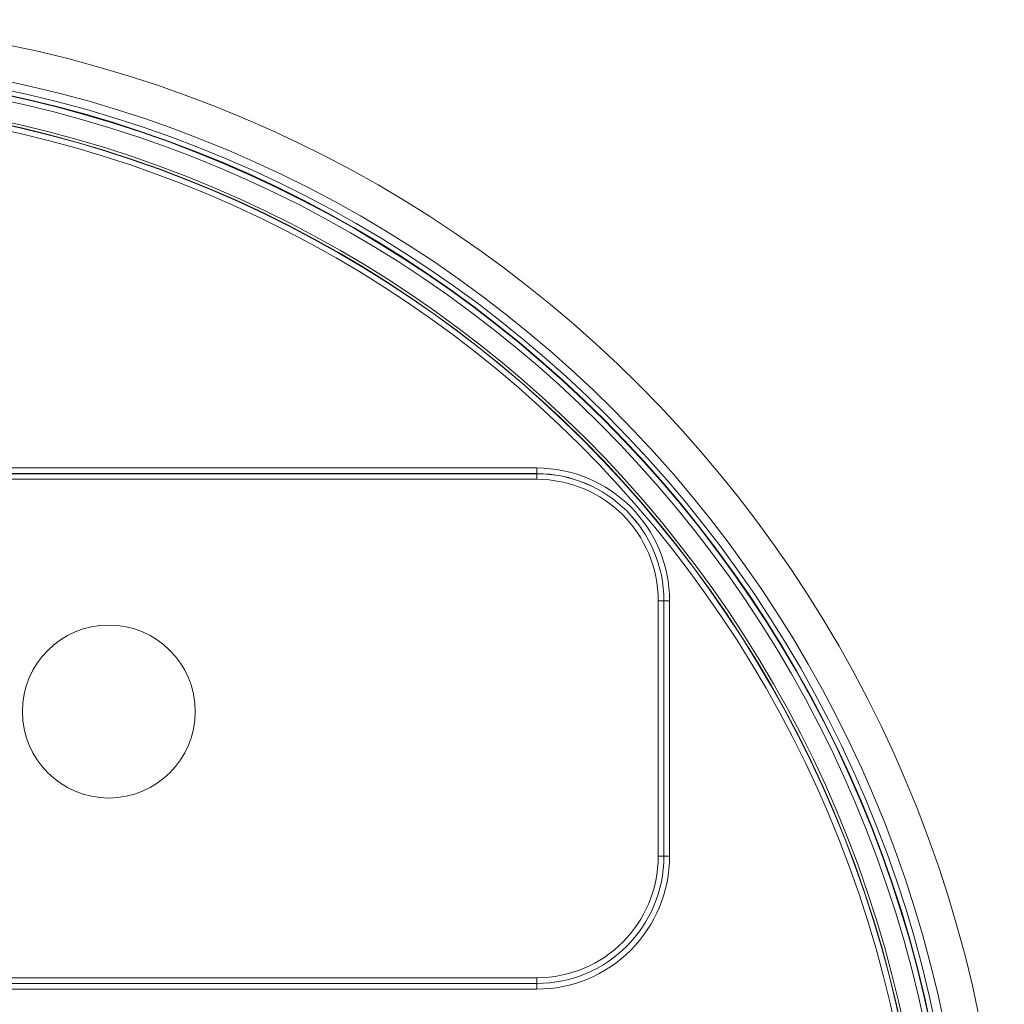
# Model space of a CAD drawing. Header units: inches. Extents: x 0 to 210, y -297 to 0.
# Tile 74 of 76: x 105 to 122, y -75 to -58. Entities that reach past the tile are written whole.
import ezdxf

# ---------------------------------------------------------------- set-up
doc = ezdxf.new("R2010")
doc.units = ezdxf.units.IN
doc.header["$MEASUREMENT"] = 0
doc.layers.add('Lag 4', color=7, linetype='Continuous')

msp = doc.modelspace()

# ---------------------------------------------------------------- linework, layer by layer
at = {"layer": 'Lag 4', "color": 7, "lineweight": 9, "true_color": 0xffffff}
for points in [[(86.284, -65.901), (113.784, -65.901)], [(86.284, -66.001), (113.784, -66.001)], [(113.784, -66.002), (86.284, -66.002)], [(113.784, -65.901), (113.784, -66.101)], [(113.784, -66.101), (86.284, -66.101)], [(115.929, -72.746), (115.929, -68.246)], [(116.129, -68.246), (115.929, -68.246)], [(116.029, -72.746), (116.029, -68.246)], [(116.029, -68.246), (116.029, -72.746)], [(116.129, -68.246), (116.129, -72.746)], [(116.129, -72.746), (115.929, -72.746)], [(86.284, -74.891), (113.784, -74.891)], [(113.784, -74.991), (86.284, -74.991)], [(86.284, -74.991), (113.784, -74.991)], [(113.784, -75.091), (113.784, -74.891)], [(113.784, -75.091), (86.284, -75.091)]]:
    msp.add_lwpolyline(points, dxfattribs=at)
for points in [[(122.034, -79.996), (122.034, -67.846), (112.185, -57.996), (100.034, -57.996), (87.884, -57.996), (78.034, -67.846), (78.034, -79.996), (78.034, -92.146), (87.884, -101.996), (100.034, -101.996), (112.185, -101.996), (122.034, -92.146), (122.034, -79.996)], [(121.407, -79.996), (121.407, -68.192), (111.838, -58.624), (100.034, -58.624), (88.231, -58.624), (78.662, -68.192), (78.662, -79.996), (78.662, -91.8), (88.231, -101.368), (100.034, -101.368), (111.838, -101.368), (121.407, -91.8), (121.407, -79.996)], [(121.254, -79.996), (121.254, -68.276), (111.754, -58.776), (100.034, -58.776), (88.315, -58.776), (78.814, -68.276), (78.814, -79.996), (78.814, -91.716), (88.315, -101.216), (100.034, -101.216), (111.754, -101.216), (121.254, -91.716), (121.254, -79.996)], [(121.169, -79.996), (121.169, -68.324), (111.707, -58.861), (100.034, -58.861), (88.362, -58.861), (78.9, -68.324), (78.9, -79.996), (78.9, -91.668), (88.362, -101.131), (100.034, -101.131), (111.707, -101.131), (121.169, -91.668), (121.169, -79.996)], [(121.16, -79.996), (121.16, -68.329), (111.702, -58.87), (100.034, -58.87), (88.367, -58.87), (78.909, -68.329), (78.909, -79.996), (78.909, -91.663), (88.367, -101.122), (100.034, -101.122), (111.702, -101.122), (121.16, -91.663), (121.16, -79.996)], [(121.063, -79.996), (121.063, -68.382), (111.648, -58.967), (100.034, -58.967), (88.42, -58.967), (79.005, -68.382), (79.005, -79.996), (79.005, -91.61), (88.42, -101.025), (100.034, -101.025), (111.648, -101.025), (121.063, -91.61), (121.063, -79.996)], [(120.703, -79.996), (120.703, -68.581), (111.449, -59.328), (100.034, -59.328), (88.619, -59.328), (79.366, -68.581), (79.366, -79.996), (79.366, -91.411), (88.619, -100.664), (100.034, -100.664), (111.449, -100.664), (120.703, -91.411), (120.703, -79.996)], [(120.653, -79.996), (120.653, -68.608), (111.422, -59.377), (100.034, -59.377), (88.647, -59.377), (79.415, -68.608), (79.415, -79.996), (79.415, -91.384), (88.647, -100.615), (100.034, -100.615), (111.422, -100.615), (120.653, -91.384), (120.653, -79.996)], [(120.649, -79.996), (120.649, -68.611), (111.419, -59.381), (100.034, -59.381), (88.649, -59.381), (79.42, -68.611), (79.42, -79.996), (79.42, -91.381), (88.649, -100.611), (100.034, -100.611), (111.419, -100.611), (120.649, -91.381), (120.649, -79.996)], [(120.55, -79.996), (120.55, -68.665), (111.365, -59.48), (100.034, -59.48), (88.704, -59.48), (79.518, -68.665), (79.518, -79.996), (79.518, -91.327), (88.704, -100.512), (100.034, -100.512), (111.365, -100.512), (120.55, -91.327), (120.55, -79.996)], [(107.759, -70.196), (107.759, -69.354), (107.077, -68.671), (106.234, -68.671), (105.392, -68.671), (104.709, -69.354), (104.709, -70.196), (104.709, -71.038), (105.392, -71.721), (106.234, -71.721), (107.077, -71.721), (107.759, -71.038), (107.759, -70.196)]]:
    msp.add_open_spline(points, degree=3, knots=[0, 0, 0, 0, 1, 1, 1, 2, 2, 2, 3, 3, 3, 4, 4, 4, 4], dxfattribs=at)
for points in [[(116.129, -68.246), (116.129, -66.951), (115.079, -65.901), (113.784, -65.901)], [(116.029, -68.246), (116.029, -67.006), (115.024, -66.001), (113.784, -66.001)], [(116.029, -68.246), (116.029, -67.006), (115.024, -66.002), (113.784, -66.002)], [(115.929, -68.246), (115.929, -67.062), (114.969, -66.101), (113.784, -66.101)], [(113.784, -74.991), (115.024, -74.991), (116.029, -73.986), (116.029, -72.746)], [(113.784, -74.991), (115.024, -74.991), (116.029, -73.986), (116.029, -72.746)], [(113.784, -74.891), (114.969, -74.891), (115.929, -73.93), (115.929, -72.746)], [(115.442, -74.404), (115.882, -73.964), (116.129, -73.368), (116.129, -72.746)], [(113.784, -75.091), (114.406, -75.091), (115.003, -74.844), (115.442, -74.404)]]:
    msp.add_open_spline(points, degree=3, dxfattribs=at)

doc.saveas('drawing.dxf')
